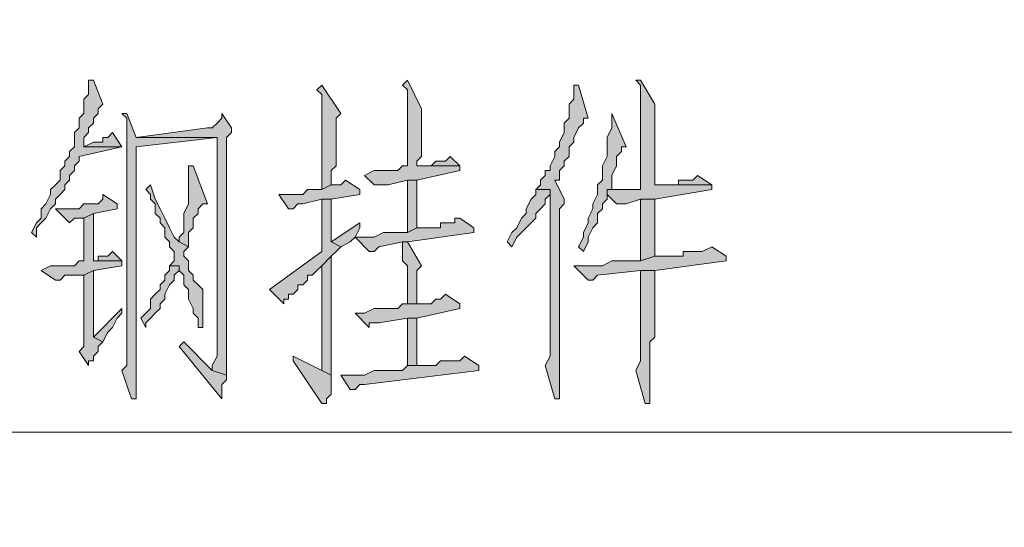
# Model space of a CAD drawing. Extents: x 566443 to 590371, y 3845226 to 3876576.
# Tile 152 of 221: x 586605.28 to 586614.04, y 3853967.66 to 3853972.18. Entities that reach past the tile are written whole.
import ezdxf

# ---------------------------------------------------------------- set-up
doc = ezdxf.new("R2010")
doc.units = 0
doc.layers.add('C00-00-00', color=7, linetype='CONTINUOUS')

msp = doc.modelspace()

# ---------------------------------------------------------------- hatches: boundary and pattern name
at = {"layer": 'C00-00-00'}
h = msp.add_hatch(color=256, dxfattribs=at)
h.dxf.hatch_style = 2
h.paths.add_polyline_path([(586605.9329, 3853971.6399), (586605.8906, 3853971.6399), (586605.8906, 3853971.5553), (586605.8906, 3853971.5129), (586605.8482, 3853971.4706), (586605.8482, 3853971.3436), (586605.8059, 3853971.3013), (586605.8059, 3853971.2166), (586605.7636, 3853971.1743), (586605.7636, 3853971.0473), (586605.7212, 3853971.0049), (586605.7212, 3853970.9626), (586605.6789, 3853970.9203), (586605.6789, 3853970.8779), (586605.6366, 3853970.8356), (586605.6366, 3853970.7509), (586605.5942, 3853970.7086), (586605.5519, 3853970.6663), (586605.5519, 3853970.6239), (586605.5096, 3853970.5393), (586605.4672, 3853970.4969), (586605.4672, 3853970.4123), (586605.4249, 3853970.3699), (586605.3826, 3853970.2853), (586605.4249, 3853970.2429), (586605.4249, 3853970.3276), (586605.4672, 3853970.3699), (586605.5096, 3853970.4123), (586605.5519, 3853970.4969), (586605.5942, 3853970.5393), (586605.5942, 3853970.5816), (586605.6366, 3853970.6239), (586605.6789, 3853970.6663), (586605.6789, 3853970.7086), (586605.7212, 3853970.7509), (586605.7212, 3853970.7933), (586605.7636, 3853970.8356), (586605.7636, 3853970.8779), (586605.8059, 3853970.9203), (586605.8059, 3853970.9626), (586606.1869, 3853971.0473), (586605.8482, 3853971.0473), (586605.8482, 3853971.1319), (586605.8906, 3853971.1743), (586605.8906, 3853971.2166), (586605.9329, 3853971.2589), (586605.9329, 3853971.3013), (586605.9752, 3853971.3436), (586605.9752, 3853971.3859), (586606.0176, 3853971.4283)])
h = msp.add_hatch(color=256, dxfattribs=at)
h.dxf.hatch_style = 2
h.paths.add_polyline_path([(586608.7269, 3853971.6399), (586608.6846, 3853971.5976), (586608.7269, 3853971.5553), (586608.7269, 3853970.8779), (586608.6846, 3853970.8779), (586608.6422, 3853970.8356), (586608.4306, 3853970.8356), (586608.3459, 3853970.7933), (586608.4306, 3853970.7086), (586608.5576, 3853970.7086), (586608.7269, 3853970.7509), (586608.8116, 3853970.7509), (586609.1926, 3853970.8356), (586609.1926, 3853970.8779), (586608.8116, 3853970.8779), (586608.8116, 3853970.9203), (586608.8539, 3853970.9626), (586608.8539, 3853971.3859)])
h = msp.add_hatch(color=256, dxfattribs=at)
h.dxf.hatch_style = 2
h.paths.add_polyline_path([(586610.8012, 3853971.6399), (586610.7589, 3853971.6399), (586610.8012, 3853971.5976), (586610.8012, 3853970.6663), (586610.7166, 3853970.6663), (586610.6319, 3853970.6663), (586610.5896, 3853970.6663), (586610.5049, 3853970.6663), (586610.5049, 3853970.6239), (586610.5896, 3853970.5393), (586610.6742, 3853970.5393), (586610.8012, 3853970.5816), (586610.9282, 3853970.5816), (586611.4362, 3853970.6663), (586611.4362, 3853970.7086), (586610.9282, 3853970.7086), (586610.9282, 3853971.4283)])
h = msp.add_hatch(color=256, dxfattribs=at)
h.dxf.hatch_style = 2
h.paths.add_polyline_path([(586607.9649, 3853971.5976), (586607.9226, 3853971.5553), (586607.9649, 3853971.5129), (586607.9649, 3853970.6663), (586608.0496, 3853970.7086), (586608.0496, 3853970.8356), (586608.0919, 3853970.8779), (586608.0919, 3853971.2589), (586608.0919, 3853971.3013), (586608.1342, 3853971.3436)])
h = msp.add_hatch(color=256, dxfattribs=at)
h.dxf.hatch_style = 2
h.paths.add_polyline_path([(586610.2509, 3853971.5976), (586610.2086, 3853971.5976), (586610.2086, 3853971.5129), (586610.2086, 3853971.4706), (586610.1662, 3853971.4283), (586610.1662, 3853971.3013), (586610.1239, 3853971.2589), (586610.1239, 3853971.1743), (586610.0816, 3853971.0896), (586610.0816, 3853971.0473), (586610.0392, 3853971.0049), (586610.0392, 3853970.9626), (586609.9969, 3853970.8779), (586609.9969, 3853970.8356), (586609.9546, 3853970.8356), (586609.9546, 3853970.7933), (586609.9122, 3853970.7509), (586609.9122, 3853970.7086), (586609.8699, 3853970.6663), (586609.9969, 3853970.6663), (586609.9969, 3853970.6239), (586609.9969, 3853970.5816), (586609.9969, 3853970.5393), (586609.9969, 3853969.1846), (586609.9546, 3853969.0999), (586610.0392, 3853968.8036), (586610.0816, 3853968.8036), (586610.0816, 3853968.8883), (586610.0816, 3853970.4969), (586610.1239, 3853970.5393), (586610.1239, 3853970.5816), (586610.0392, 3853970.7509), (586610.0816, 3853970.7509), (586610.0816, 3853970.8356), (586610.1239, 3853970.8779), (586610.1239, 3853970.9203), (586610.1662, 3853970.9626), (586610.1662, 3853971.0473), (586610.2086, 3853971.0896), (586610.2086, 3853971.1319), (586610.2509, 3853971.2166), (586610.2932, 3853971.2589), (586610.2932, 3853971.3013), (586610.3356, 3853971.3013)])
h = msp.add_hatch(color=256, dxfattribs=at)
h.dxf.hatch_style = 2
h.paths.add_polyline_path([(586606.2292, 3853971.3436), (586606.1869, 3853971.3436), (586606.2292, 3853971.3013), (586606.2292, 3853969.8619), (586606.2292, 3853969.7349), (586606.2292, 3853969.0999), (586606.1869, 3853969.0576), (586606.2716, 3853968.8036), (586606.3139, 3853968.8036), (586606.3139, 3853969.1423), (586606.3139, 3853971.0473), (586607.0336, 3853971.1319), (586606.3139, 3853971.1319)])
h = msp.add_hatch(color=256, dxfattribs=at)
h.dxf.hatch_style = 2
h.paths.add_polyline_path([(586607.0759, 3853971.3436), (586607.0759, 3853971.3013), (586607.0336, 3853971.2589), (586606.9912, 3853971.2166), (586606.9489, 3853971.2166), (586606.3139, 3853971.1319), (586607.0336, 3853971.1319), (586607.0336, 3853969.2693), (586607.0336, 3853969.1846), (586606.9912, 3853969.0999), (586606.9912, 3853969.0576), (586607.1182, 3853969.0153), (586607.1182, 3853970.2429), (586607.1182, 3853970.3276), (586607.1182, 3853971.1319), (586607.1606, 3853971.1743), (586607.1606, 3853971.2166)])
h = msp.add_hatch(color=256, dxfattribs=at)
h.dxf.hatch_style = 2
h.paths.add_polyline_path([(586610.5472, 3853971.3436), (586610.5472, 3853971.2166), (586610.5049, 3853971.1319), (586610.5049, 3853970.9626), (586610.4626, 3853970.8779), (586610.4626, 3853970.7509), (586610.4202, 3853970.7086), (586610.4202, 3853970.6239), (586610.3779, 3853970.5393), (586610.3779, 3853970.4969), (586610.3356, 3853970.4123), (586610.3356, 3853970.3699), (586610.2932, 3853970.2853), (586610.2932, 3853970.2429), (586610.2509, 3853970.1583), (586610.2932, 3853970.1159), (586610.3356, 3853970.2006), (586610.3356, 3853970.2429), (586610.3779, 3853970.3276), (586610.4202, 3853970.3699), (586610.4202, 3853970.4546), (586610.4626, 3853970.4969), (586610.4626, 3853970.5393), (586610.5049, 3853970.5816), (586610.5049, 3853970.6663), (586610.5472, 3853970.6663), (586610.5472, 3853970.7933), (586610.5896, 3853970.8779), (586610.5896, 3853970.9626), (586610.6319, 3853971.0049), (586610.6319, 3853971.0473), (586610.6742, 3853971.0473)])
h = msp.add_hatch(color=256, dxfattribs=at)
h.dxf.hatch_style = 2
h.paths.add_polyline_path([(586606.1022, 3853971.1743), (586606.0599, 3853971.1319), (586606.0176, 3853971.1319), (586606.0176, 3853971.0896), (586605.9329, 3853971.0896), (586605.8482, 3853971.0473), (586606.1869, 3853971.0473)])
h = msp.add_hatch(color=256, dxfattribs=at)
h.dxf.hatch_style = 2
h.paths.add_polyline_path([(586609.1079, 3853970.9626), (586609.0656, 3853970.9203), (586608.9809, 3853970.9203), (586608.9386, 3853970.8779), (586608.8116, 3853970.8779), (586609.1926, 3853970.8779)])
h = msp.add_hatch(color=256, dxfattribs=at)
h.dxf.hatch_style = 2
h.paths.add_polyline_path([(586606.7796, 3853970.8779), (586606.7796, 3853970.5393), (586606.7372, 3853970.4546), (586606.7372, 3853970.2853), (586606.6949, 3853970.2429), (586606.6949, 3853970.2006), (586606.7796, 3853970.1583), (586606.7796, 3853970.2853), (586606.8219, 3853970.3276), (586606.8219, 3853970.4123), (586606.8642, 3853970.4546), (586606.8642, 3853970.4969), (586606.9066, 3853970.5393), (586606.9489, 3853970.5393), (586606.8219, 3853970.8779)])
h = msp.add_hatch(color=256, dxfattribs=at)
h.dxf.hatch_style = 2
h.paths.add_polyline_path([(586608.1766, 3853970.7509), (586608.1342, 3853970.7086), (586608.0496, 3853970.7086), (586607.9649, 3853970.6663), (586607.8379, 3853970.6663), (586607.7956, 3853970.6239), (586607.5839, 3853970.6239), (586607.6686, 3853970.4969), (586607.7109, 3853970.4969), (586607.7532, 3853970.5393), (586607.7956, 3853970.5393), (586607.9649, 3853970.5816), (586608.0496, 3853970.5816), (586608.3036, 3853970.6239), (586608.3036, 3853970.6663)])
h = msp.add_hatch(color=256, dxfattribs=at)
h.dxf.hatch_style = 2
h.paths.add_polyline_path([(586608.8116, 3853970.7509), (586608.7269, 3853970.7509), (586608.7269, 3853970.2853), (586608.8116, 3853970.3276)])
h = msp.add_hatch(color=256, dxfattribs=at)
h.dxf.hatch_style = 2
h.paths.add_polyline_path([(586611.3092, 3853970.7933), (586611.2669, 3853970.7509), (586611.1399, 3853970.7509), (586611.1399, 3853970.7086), (586610.9282, 3853970.7086), (586611.4362, 3853970.7086)])
h = msp.add_hatch(color=256, dxfattribs=at)
h.dxf.hatch_style = 2
h.paths.add_polyline_path([(586606.4409, 3853970.7086), (586606.3986, 3853970.6663), (586606.4409, 3853970.6239), (586606.4409, 3853970.5816), (586606.4832, 3853970.5393), (586606.4832, 3853970.4546), (586606.5256, 3853970.4123), (586606.5256, 3853970.3699), (586606.5679, 3853970.3276), (586606.5679, 3853970.2429), (586606.6102, 3853970.2006), (586606.6102, 3853970.1583), (586606.6526, 3853970.1159), (586606.6526, 3853970.0313), (586606.6102, 3853969.9889), (586606.6949, 3853969.9889), (586606.6949, 3853969.9466), (586606.7372, 3853969.9043), (586606.7372, 3853969.8196), (586606.7796, 3853969.7773), (586606.7796, 3853969.6926), (586606.8219, 3853969.6079), (586606.8219, 3853969.5656), (586606.8642, 3853969.5233), (586606.8642, 3853969.4386), (586606.9066, 3853969.4386), (586606.9066, 3853969.7773), (586606.8642, 3853969.8196), (586606.8219, 3853969.8619), (586606.8219, 3853969.9043), (586606.7796, 3853969.9466), (586606.7796, 3853970.0313), (586606.7372, 3853970.0736), (586606.7372, 3853970.1159), (586606.7796, 3853970.1583), (586606.6949, 3853970.2006), (586606.6526, 3853970.2429), (586606.6102, 3853970.3276), (586606.5679, 3853970.4123), (586606.5256, 3853970.4969), (586606.4832, 3853970.5816)])
h = msp.add_hatch(color=256, dxfattribs=at)
h.dxf.hatch_style = 2
h.paths.add_polyline_path([(586609.8699, 3853970.6663), (586609.8699, 3853970.6239), (586609.8276, 3853970.5816), (586609.7852, 3853970.4969), (586609.7852, 3853970.4546), (586609.7429, 3853970.4123), (586609.7006, 3853970.3276), (586609.6582, 3853970.2853), (586609.6159, 3853970.2006), (586609.6582, 3853970.1583), (586609.7006, 3853970.2429), (586609.7429, 3853970.2853), (586609.7852, 3853970.3276), (586609.8276, 3853970.3699), (586609.8699, 3853970.4123), (586609.8699, 3853970.4546), (586609.9122, 3853970.4969), (586609.9546, 3853970.5393), (586609.9546, 3853970.5816), (586609.9969, 3853970.6239), (586609.9969, 3853970.6663)])
h = msp.add_hatch(color=256, dxfattribs=at)
h.dxf.hatch_style = 2
h.paths.add_polyline_path([(586606.0176, 3853970.6239), (586606.0176, 3853970.5816), (586605.9752, 3853970.5393), (586605.8482, 3853970.5393), (586605.8059, 3853970.4969), (586605.5942, 3853970.4969), (586605.7212, 3853970.3699), (586605.7636, 3853970.4123), (586605.8482, 3853970.4123), (586605.9329, 3853970.4546), (586606.1446, 3853970.4969), (586606.1446, 3853970.5393)])
h = msp.add_hatch(color=256, dxfattribs=at)
h.dxf.hatch_style = 2
h.paths.add_polyline_path([(586608.0496, 3853970.5816), (586607.9649, 3853970.5816), (586607.9649, 3853970.1159), (586607.4992, 3853969.7773), (586607.6262, 3853969.6503), (586607.6262, 3853969.6926), (586607.6686, 3853969.6926), (586607.6686, 3853969.7349), (586607.7109, 3853969.7349), (586607.7532, 3853969.7773), (586607.7532, 3853969.8196), (586607.7956, 3853969.8196), (586607.8379, 3853969.8619), (586607.8379, 3853969.9043), (586607.8802, 3853969.9043), (586607.9226, 3853969.9466), (586607.9649, 3853969.9889), (586608.0496, 3853970.0736), (586608.0919, 3853970.1159), (586608.1342, 3853970.1583), (586608.0496, 3853970.2006), (586608.0496, 3853970.3276), (586608.0496, 3853970.4123)])
h = msp.add_hatch(color=256, dxfattribs=at)
h.dxf.hatch_style = 2
h.paths.add_polyline_path([(586610.9282, 3853970.5816), (586610.8012, 3853970.5816), (586610.8012, 3853970.4969), (586610.8012, 3853970.0313), (586610.9282, 3853970.0736)])
h = msp.add_hatch(color=256, dxfattribs=at)
h.dxf.hatch_style = 2
h.paths.add_polyline_path([(586605.9329, 3853970.4546), (586605.8482, 3853970.4123), (586605.8482, 3853970.0313), (586605.8059, 3853970.0313), (586605.7636, 3853969.9889), (586605.5519, 3853969.9889), (586605.4672, 3853969.9466), (586605.5942, 3853969.8619), (586605.6366, 3853969.8619), (586605.6789, 3853969.9043), (586605.8482, 3853969.9043), (586605.9329, 3853969.9466), (586606.1869, 3853969.9889), (586606.1869, 3853970.0313), (586605.9329, 3853970.0313)])
h = msp.add_hatch(color=256, dxfattribs=at)
h.dxf.hatch_style = 2
h.paths.add_polyline_path([(586609.1926, 3853970.4123), (586609.1502, 3853970.4123), (586609.1502, 3853970.3699), (586609.0232, 3853970.3699), (586609.0232, 3853970.3276), (586608.8116, 3853970.3276), (586608.7269, 3853970.2853), (586608.5152, 3853970.2853), (586608.4306, 3853970.2429), (586608.2612, 3853970.2429), (586608.3882, 3853970.1159), (586608.4306, 3853970.1159), (586608.4729, 3853970.1583), (586608.6846, 3853970.2006), (586608.7269, 3853970.2006), (586609.3196, 3853970.2853), (586609.3196, 3853970.3276)])
h = msp.add_hatch(color=256, dxfattribs=at)
h.dxf.hatch_style = 2
h.paths.add_polyline_path([(586608.3036, 3853970.3699), (586608.0496, 3853970.2006), (586608.1342, 3853970.1583), (586608.2189, 3853970.2006), (586608.2612, 3853970.2429), (586608.3036, 3853970.3276)])
h = msp.add_hatch(color=256, dxfattribs=at)
h.dxf.hatch_style = 2
h.paths.add_polyline_path([(586608.7269, 3853970.2006), (586608.6846, 3853970.2006), (586608.6846, 3853970.1583), (586608.6846, 3853970.0313), (586608.7269, 3853969.9889), (586608.7269, 3853969.6503), (586608.8116, 3853969.6503), (586608.8116, 3853969.9466), (586608.8539, 3853969.9889)])
h = msp.add_hatch(color=256, dxfattribs=at)
h.dxf.hatch_style = 2
h.paths.add_polyline_path([(586611.4362, 3853970.1583), (586611.3516, 3853970.1159), (586611.1822, 3853970.1159), (586611.1822, 3853970.0736), (586610.9282, 3853970.0736), (586610.8012, 3853970.0313), (586610.5896, 3853970.0313), (586610.5472, 3853970.0313), (586610.4626, 3853969.9889), (586610.2086, 3853969.9889), (586610.3356, 3853969.8619), (586610.3779, 3853969.8619), (586610.4202, 3853969.9043), (586610.8012, 3853969.9466), (586610.9282, 3853969.9466), (586611.5632, 3853970.0313), (586611.5632, 3853970.0736)])
h = msp.add_hatch(color=256, dxfattribs=at)
h.dxf.hatch_style = 2
h.paths.add_polyline_path([(586606.1022, 3853970.1159), (586606.0599, 3853970.0736), (586605.9752, 3853970.0736), (586605.9752, 3853970.0313), (586605.9329, 3853970.0313), (586606.1869, 3853970.0313)])
h = msp.add_hatch(color=256, dxfattribs=at)
h.dxf.hatch_style = 2
h.paths.add_polyline_path([(586608.0496, 3853970.0736), (586607.9649, 3853969.9889), (586607.9649, 3853969.0576), (586608.0496, 3853969.0153)])
h = msp.add_hatch(color=256, dxfattribs=at)
h.dxf.hatch_style = 2
h.paths.add_polyline_path([(586605.9329, 3853969.9466), (586605.8482, 3853969.9043), (586605.8482, 3853969.2693), (586605.8059, 3853969.2269), (586605.8906, 3853969.0999), (586605.8906, 3853969.1423), (586605.9329, 3853969.1423), (586605.9329, 3853969.1846), (586605.9752, 3853969.2269), (586605.9752, 3853969.2693), (586606.0176, 3853969.3116), (586605.9329, 3853969.3539)])
h = msp.add_hatch(color=256, dxfattribs=at)
h.dxf.hatch_style = 2
h.paths.add_polyline_path([(586606.6102, 3853969.9889), (586606.6102, 3853969.9466), (586606.5679, 3853969.9043), (586606.5679, 3853969.8619), (586606.5256, 3853969.8196), (586606.5256, 3853969.7773), (586606.4832, 3853969.7349), (586606.4409, 3853969.6926), (586606.4409, 3853969.6079), (586606.3986, 3853969.5656), (586606.3562, 3853969.5233), (586606.3986, 3853969.4386), (586606.3986, 3853969.4809), (586606.4409, 3853969.5233), (586606.4832, 3853969.5656), (586606.5256, 3853969.6079), (586606.5256, 3853969.6503), (586606.5679, 3853969.6926), (586606.5679, 3853969.7349), (586606.6102, 3853969.8196), (586606.6526, 3853969.8619), (586606.6526, 3853969.9043), (586606.6949, 3853969.9466), (586606.6949, 3853969.9889)])
h = msp.add_hatch(color=256, dxfattribs=at)
h.dxf.hatch_style = 2
h.paths.add_polyline_path([(586610.9282, 3853969.9466), (586610.8012, 3853969.9466), (586610.8012, 3853969.8619), (586610.8012, 3853969.1423), (586610.7589, 3853969.0576), (586610.8436, 3853968.7613), (586610.8859, 3853968.7613), (586610.8859, 3853968.8036), (586610.8859, 3853968.8883), (586610.8859, 3853968.9306), (586610.8859, 3853969.3116), (586610.9282, 3853969.3539)])
h = msp.add_hatch(color=256, dxfattribs=at)
h.dxf.hatch_style = 2
h.paths.add_polyline_path([(586609.0656, 3853969.7349), (586609.0232, 3853969.6926), (586608.9809, 3853969.6926), (586608.9386, 3853969.6503), (586608.6846, 3853969.6503), (586608.6422, 3853969.6079), (586608.4306, 3853969.6079), (586608.3459, 3853969.5656), (586608.2612, 3853969.5656), (586608.3882, 3853969.4386), (586608.3882, 3853969.4809), (586608.4306, 3853969.4809), (586608.4729, 3853969.4809), (586608.7269, 3853969.5233), (586608.8116, 3853969.5233), (586609.1926, 3853969.6079), (586609.1926, 3853969.6503)])
h = msp.add_hatch(color=256, dxfattribs=at)
h.dxf.hatch_style = 2
h.paths.add_polyline_path([(586606.1869, 3853969.6079), (586605.9329, 3853969.3539), (586606.0176, 3853969.3116), (586606.0599, 3853969.3963), (586606.1022, 3853969.4386), (586606.1446, 3853969.5233), (586606.1869, 3853969.5656)])
h = msp.add_hatch(color=256, dxfattribs=at)
h.dxf.hatch_style = 2
h.paths.add_polyline_path([(586608.8116, 3853969.5233), (586608.7269, 3853969.5233), (586608.7269, 3853969.0999), (586608.8116, 3853969.0999), (586608.8116, 3853969.2269)])
h = msp.add_hatch(color=256, dxfattribs=at)
h.dxf.hatch_style = 2
h.paths.add_polyline_path([(586606.7372, 3853969.3116), (586606.6949, 3853969.2693), (586607.0759, 3853968.8036), (586607.0759, 3853968.9306), (586607.1182, 3853968.9729), (586607.1182, 3853969.0153), (586606.9912, 3853969.0576)])
h = msp.add_hatch(color=256, dxfattribs=at)
h.dxf.hatch_style = 2
h.paths.add_polyline_path([(586607.7109, 3853969.1846), (586607.7109, 3853969.1423), (586607.9649, 3853968.7613), (586608.0072, 3853968.7613), (586608.0072, 3853968.8036), (586608.0496, 3853968.8459), (586608.0496, 3853969.0153), (586607.9649, 3853969.0576)])
h = msp.add_hatch(color=256, dxfattribs=at)
h.dxf.hatch_style = 2
h.paths.add_polyline_path([(586609.2349, 3853969.1846), (586609.1926, 3853969.1423), (586609.0232, 3853969.1423), (586608.9809, 3853969.0999), (586608.7269, 3853969.0999), (586608.6846, 3853969.0576), (586608.4306, 3853969.0576), (586608.3459, 3853969.0153), (586608.2612, 3853969.0153), (586608.1342, 3853969.0153), (586608.2189, 3853968.8883), (586608.2612, 3853968.8883), (586608.3036, 3853968.9306), (586608.3459, 3853968.9306), (586609.3619, 3853969.0576), (586609.3619, 3853969.0999)])

# ---------------------------------------------------------------- linework, layer by layer
at = {"layer": 'C00-00-00', "lineweight": 0}
for points in [[(586605.9329, 3853971.6399), (586605.8906, 3853971.6399), (586605.8906, 3853971.5553), (586605.8906, 3853971.5129), (586605.8482, 3853971.4706), (586605.8482, 3853971.3436), (586605.8059, 3853971.3013), (586605.8059, 3853971.2166), (586605.7636, 3853971.1743), (586605.7636, 3853971.0473), (586605.7212, 3853971.0049), (586605.7212, 3853970.9626), (586605.6789, 3853970.9203), (586605.6789, 3853970.8779), (586605.6366, 3853970.8356), (586605.6366, 3853970.7509), (586605.5942, 3853970.7086), (586605.5519, 3853970.6663), (586605.5519, 3853970.6239), (586605.5096, 3853970.5393), (586605.4672, 3853970.4969), (586605.4672, 3853970.4123), (586605.4249, 3853970.3699), (586605.3826, 3853970.2853), (586605.4249, 3853970.2429), (586605.4249, 3853970.3276), (586605.4672, 3853970.3699), (586605.5096, 3853970.4123), (586605.5519, 3853970.4969), (586605.5942, 3853970.5393), (586605.5942, 3853970.5816), (586605.6366, 3853970.6239), (586605.6789, 3853970.6663), (586605.6789, 3853970.7086), (586605.7212, 3853970.7509), (586605.7212, 3853970.7933), (586605.7636, 3853970.8356), (586605.7636, 3853970.8779), (586605.8059, 3853970.9203), (586605.8059, 3853970.9626), (586606.1869, 3853971.0473), (586605.8482, 3853971.0473), (586605.8482, 3853971.1319), (586605.8906, 3853971.1743), (586605.8906, 3853971.2166), (586605.9329, 3853971.2589), (586605.9329, 3853971.3013), (586605.9752, 3853971.3436), (586605.9752, 3853971.3859), (586606.0176, 3853971.4283)], [(586608.7269, 3853971.6399), (586608.6846, 3853971.5976), (586608.7269, 3853971.5553), (586608.7269, 3853970.8779), (586608.6846, 3853970.8779), (586608.6422, 3853970.8356), (586608.4306, 3853970.8356), (586608.3459, 3853970.7933), (586608.4306, 3853970.7086), (586608.5576, 3853970.7086), (586608.7269, 3853970.7509), (586608.8116, 3853970.7509), (586609.1926, 3853970.8356), (586609.1926, 3853970.8779), (586608.8116, 3853970.8779), (586608.8116, 3853970.9203), (586608.8539, 3853970.9626), (586608.8539, 3853971.3859)], [(586610.8012, 3853971.6399), (586610.7589, 3853971.6399), (586610.8012, 3853971.5976), (586610.8012, 3853970.6663), (586610.7166, 3853970.6663), (586610.6319, 3853970.6663), (586610.5896, 3853970.6663), (586610.5049, 3853970.6663), (586610.5049, 3853970.6239), (586610.5896, 3853970.5393), (586610.6742, 3853970.5393), (586610.8012, 3853970.5816), (586610.9282, 3853970.5816), (586611.4362, 3853970.6663), (586611.4362, 3853970.7086), (586610.9282, 3853970.7086), (586610.9282, 3853971.4283)], [(586607.9649, 3853971.5976), (586607.9226, 3853971.5553), (586607.9649, 3853971.5129), (586607.9649, 3853970.6663), (586608.0496, 3853970.7086), (586608.0496, 3853970.8356), (586608.0919, 3853970.8779), (586608.0919, 3853971.2589), (586608.0919, 3853971.3013), (586608.1342, 3853971.3436)], [(586610.2509, 3853971.5976), (586610.2086, 3853971.5976), (586610.2086, 3853971.5129), (586610.2086, 3853971.4706), (586610.1662, 3853971.4283), (586610.1662, 3853971.3013), (586610.1239, 3853971.2589), (586610.1239, 3853971.1743), (586610.0816, 3853971.0896), (586610.0816, 3853971.0473), (586610.0392, 3853971.0049), (586610.0392, 3853970.9626), (586609.9969, 3853970.8779), (586609.9969, 3853970.8356), (586609.9546, 3853970.8356), (586609.9546, 3853970.7933), (586609.9122, 3853970.7509), (586609.9122, 3853970.7086), (586609.8699, 3853970.6663), (586609.9969, 3853970.6663), (586609.9969, 3853970.6239), (586609.9969, 3853970.5816), (586609.9969, 3853970.5393), (586609.9969, 3853969.1846), (586609.9546, 3853969.0999), (586610.0392, 3853968.8036), (586610.0816, 3853968.8036), (586610.0816, 3853968.8883), (586610.0816, 3853970.4969), (586610.1239, 3853970.5393), (586610.1239, 3853970.5816), (586610.0392, 3853970.7509), (586610.0816, 3853970.7509), (586610.0816, 3853970.8356), (586610.1239, 3853970.8779), (586610.1239, 3853970.9203), (586610.1662, 3853970.9626), (586610.1662, 3853971.0473), (586610.2086, 3853971.0896), (586610.2086, 3853971.1319), (586610.2509, 3853971.2166), (586610.2932, 3853971.2589), (586610.2932, 3853971.3013), (586610.3356, 3853971.3013)], [(586606.2292, 3853971.3436), (586606.1869, 3853971.3436), (586606.2292, 3853971.3013), (586606.2292, 3853969.8619), (586606.2292, 3853969.7349), (586606.2292, 3853969.0999), (586606.1869, 3853969.0576), (586606.2716, 3853968.8036), (586606.3139, 3853968.8036), (586606.3139, 3853969.1423), (586606.3139, 3853971.0473), (586607.0336, 3853971.1319), (586606.3139, 3853971.1319)], [(586607.0759, 3853971.3436), (586607.0759, 3853971.3013), (586607.0336, 3853971.2589), (586606.9912, 3853971.2166), (586606.9489, 3853971.2166), (586606.3139, 3853971.1319), (586607.0336, 3853971.1319), (586607.0336, 3853969.2693), (586607.0336, 3853969.1846), (586606.9912, 3853969.0999), (586606.9912, 3853969.0576), (586607.1182, 3853969.0153), (586607.1182, 3853970.2429), (586607.1182, 3853970.3276), (586607.1182, 3853971.1319), (586607.1606, 3853971.1743), (586607.1606, 3853971.2166)], [(586610.5472, 3853971.3436), (586610.5472, 3853971.2166), (586610.5049, 3853971.1319), (586610.5049, 3853970.9626), (586610.4626, 3853970.8779), (586610.4626, 3853970.7509), (586610.4202, 3853970.7086), (586610.4202, 3853970.6239), (586610.3779, 3853970.5393), (586610.3779, 3853970.4969), (586610.3356, 3853970.4123), (586610.3356, 3853970.3699), (586610.2932, 3853970.2853), (586610.2932, 3853970.2429), (586610.2509, 3853970.1583), (586610.2932, 3853970.1159), (586610.3356, 3853970.2006), (586610.3356, 3853970.2429), (586610.3779, 3853970.3276), (586610.4202, 3853970.3699), (586610.4202, 3853970.4546), (586610.4626, 3853970.4969), (586610.4626, 3853970.5393), (586610.5049, 3853970.5816), (586610.5049, 3853970.6663), (586610.5472, 3853970.6663), (586610.5472, 3853970.7933), (586610.5896, 3853970.8779), (586610.5896, 3853970.9626), (586610.6319, 3853971.0049), (586610.6319, 3853971.0473), (586610.6742, 3853971.0473)], [(586606.1022, 3853971.1743), (586606.0599, 3853971.1319), (586606.0176, 3853971.1319), (586606.0176, 3853971.0896), (586605.9329, 3853971.0896), (586605.8482, 3853971.0473), (586606.1869, 3853971.0473)], [(586609.1079, 3853970.9626), (586609.0656, 3853970.9203), (586608.9809, 3853970.9203), (586608.9386, 3853970.8779), (586608.8116, 3853970.8779), (586609.1926, 3853970.8779)], [(586606.7796, 3853970.8779), (586606.7796, 3853970.5393), (586606.7372, 3853970.4546), (586606.7372, 3853970.2853), (586606.6949, 3853970.2429), (586606.6949, 3853970.2006), (586606.7796, 3853970.1583), (586606.7796, 3853970.2853), (586606.8219, 3853970.3276), (586606.8219, 3853970.4123), (586606.8642, 3853970.4546), (586606.8642, 3853970.4969), (586606.9066, 3853970.5393), (586606.9489, 3853970.5393), (586606.8219, 3853970.8779)], [(586608.1766, 3853970.7509), (586608.1342, 3853970.7086), (586608.0496, 3853970.7086), (586607.9649, 3853970.6663), (586607.8379, 3853970.6663), (586607.7956, 3853970.6239), (586607.5839, 3853970.6239), (586607.6686, 3853970.4969), (586607.7109, 3853970.4969), (586607.7532, 3853970.5393), (586607.7956, 3853970.5393), (586607.9649, 3853970.5816), (586608.0496, 3853970.5816), (586608.3036, 3853970.6239), (586608.3036, 3853970.6663)], [(586608.8116, 3853970.7509), (586608.7269, 3853970.7509), (586608.7269, 3853970.2853), (586608.8116, 3853970.3276)], [(586611.3092, 3853970.7933), (586611.2669, 3853970.7509), (586611.1399, 3853970.7509), (586611.1399, 3853970.7086), (586610.9282, 3853970.7086), (586611.4362, 3853970.7086)], [(586606.4409, 3853970.7086), (586606.3986, 3853970.6663), (586606.4409, 3853970.6239), (586606.4409, 3853970.5816), (586606.4832, 3853970.5393), (586606.4832, 3853970.4546), (586606.5256, 3853970.4123), (586606.5256, 3853970.3699), (586606.5679, 3853970.3276), (586606.5679, 3853970.2429), (586606.6102, 3853970.2006), (586606.6102, 3853970.1583), (586606.6526, 3853970.1159), (586606.6526, 3853970.0313), (586606.6102, 3853969.9889), (586606.6949, 3853969.9889), (586606.6949, 3853969.9466), (586606.7372, 3853969.9043), (586606.7372, 3853969.8196), (586606.7796, 3853969.7773), (586606.7796, 3853969.6926), (586606.8219, 3853969.6079), (586606.8219, 3853969.5656), (586606.8642, 3853969.5233), (586606.8642, 3853969.4386), (586606.9066, 3853969.4386), (586606.9066, 3853969.7773), (586606.8642, 3853969.8196), (586606.8219, 3853969.8619), (586606.8219, 3853969.9043), (586606.7796, 3853969.9466), (586606.7796, 3853970.0313), (586606.7372, 3853970.0736), (586606.7372, 3853970.1159), (586606.7796, 3853970.1583), (586606.6949, 3853970.2006), (586606.6526, 3853970.2429), (586606.6102, 3853970.3276), (586606.5679, 3853970.4123), (586606.5256, 3853970.4969), (586606.4832, 3853970.5816)], [(586609.8699, 3853970.6663), (586609.8699, 3853970.6239), (586609.8276, 3853970.5816), (586609.7852, 3853970.4969), (586609.7852, 3853970.4546), (586609.7429, 3853970.4123), (586609.7006, 3853970.3276), (586609.6582, 3853970.2853), (586609.6159, 3853970.2006), (586609.6582, 3853970.1583), (586609.7006, 3853970.2429), (586609.7429, 3853970.2853), (586609.7852, 3853970.3276), (586609.8276, 3853970.3699), (586609.8699, 3853970.4123), (586609.8699, 3853970.4546), (586609.9122, 3853970.4969), (586609.9546, 3853970.5393), (586609.9546, 3853970.5816), (586609.9969, 3853970.6239), (586609.9969, 3853970.6663)], [(586606.0176, 3853970.6239), (586606.0176, 3853970.5816), (586605.9752, 3853970.5393), (586605.8482, 3853970.5393), (586605.8059, 3853970.4969), (586605.5942, 3853970.4969), (586605.7212, 3853970.3699), (586605.7636, 3853970.4123), (586605.8482, 3853970.4123), (586605.9329, 3853970.4546), (586606.1446, 3853970.4969), (586606.1446, 3853970.5393)], [(586608.0496, 3853970.5816), (586607.9649, 3853970.5816), (586607.9649, 3853970.1159), (586607.4992, 3853969.7773), (586607.6262, 3853969.6503), (586607.6262, 3853969.6926), (586607.6686, 3853969.6926), (586607.6686, 3853969.7349), (586607.7109, 3853969.7349), (586607.7532, 3853969.7773), (586607.7532, 3853969.8196), (586607.7956, 3853969.8196), (586607.8379, 3853969.8619), (586607.8379, 3853969.9043), (586607.8802, 3853969.9043), (586607.9226, 3853969.9466), (586607.9649, 3853969.9889), (586608.0496, 3853970.0736), (586608.0919, 3853970.1159), (586608.1342, 3853970.1583), (586608.0496, 3853970.2006), (586608.0496, 3853970.3276), (586608.0496, 3853970.4123)], [(586610.9282, 3853970.5816), (586610.8012, 3853970.5816), (586610.8012, 3853970.4969), (586610.8012, 3853970.0313), (586610.9282, 3853970.0736)], [(586605.9329, 3853970.4546), (586605.8482, 3853970.4123), (586605.8482, 3853970.0313), (586605.8059, 3853970.0313), (586605.7636, 3853969.9889), (586605.5519, 3853969.9889), (586605.4672, 3853969.9466), (586605.5942, 3853969.8619), (586605.6366, 3853969.8619), (586605.6789, 3853969.9043), (586605.8482, 3853969.9043), (586605.9329, 3853969.9466), (586606.1869, 3853969.9889), (586606.1869, 3853970.0313), (586605.9329, 3853970.0313)], [(586609.1926, 3853970.4123), (586609.1502, 3853970.4123), (586609.1502, 3853970.3699), (586609.0232, 3853970.3699), (586609.0232, 3853970.3276), (586608.8116, 3853970.3276), (586608.7269, 3853970.2853), (586608.5152, 3853970.2853), (586608.4306, 3853970.2429), (586608.2612, 3853970.2429), (586608.3882, 3853970.1159), (586608.4306, 3853970.1159), (586608.4729, 3853970.1583), (586608.6846, 3853970.2006), (586608.7269, 3853970.2006), (586609.3196, 3853970.2853), (586609.3196, 3853970.3276)], [(586608.3036, 3853970.3699), (586608.0496, 3853970.2006), (586608.1342, 3853970.1583), (586608.2189, 3853970.2006), (586608.2612, 3853970.2429), (586608.3036, 3853970.3276)], [(586608.7269, 3853970.2006), (586608.6846, 3853970.2006), (586608.6846, 3853970.1583), (586608.6846, 3853970.0313), (586608.7269, 3853969.9889), (586608.7269, 3853969.6503), (586608.8116, 3853969.6503), (586608.8116, 3853969.9466), (586608.8539, 3853969.9889)], [(586611.4362, 3853970.1583), (586611.3516, 3853970.1159), (586611.1822, 3853970.1159), (586611.1822, 3853970.0736), (586610.9282, 3853970.0736), (586610.8012, 3853970.0313), (586610.5896, 3853970.0313), (586610.5472, 3853970.0313), (586610.4626, 3853969.9889), (586610.2086, 3853969.9889), (586610.3356, 3853969.8619), (586610.3779, 3853969.8619), (586610.4202, 3853969.9043), (586610.8012, 3853969.9466), (586610.9282, 3853969.9466), (586611.5632, 3853970.0313), (586611.5632, 3853970.0736)], [(586606.1022, 3853970.1159), (586606.0599, 3853970.0736), (586605.9752, 3853970.0736), (586605.9752, 3853970.0313), (586605.9329, 3853970.0313), (586606.1869, 3853970.0313)], [(586608.0496, 3853970.0736), (586607.9649, 3853969.9889), (586607.9649, 3853969.0576), (586608.0496, 3853969.0153)], [(586605.9329, 3853969.9466), (586605.8482, 3853969.9043), (586605.8482, 3853969.2693), (586605.8059, 3853969.2269), (586605.8906, 3853969.0999), (586605.8906, 3853969.1423), (586605.9329, 3853969.1423), (586605.9329, 3853969.1846), (586605.9752, 3853969.2269), (586605.9752, 3853969.2693), (586606.0176, 3853969.3116), (586605.9329, 3853969.3539)], [(586606.6102, 3853969.9889), (586606.6102, 3853969.9466), (586606.5679, 3853969.9043), (586606.5679, 3853969.8619), (586606.5256, 3853969.8196), (586606.5256, 3853969.7773), (586606.4832, 3853969.7349), (586606.4409, 3853969.6926), (586606.4409, 3853969.6079), (586606.3986, 3853969.5656), (586606.3562, 3853969.5233), (586606.3986, 3853969.4386), (586606.3986, 3853969.4809), (586606.4409, 3853969.5233), (586606.4832, 3853969.5656), (586606.5256, 3853969.6079), (586606.5256, 3853969.6503), (586606.5679, 3853969.6926), (586606.5679, 3853969.7349), (586606.6102, 3853969.8196), (586606.6526, 3853969.8619), (586606.6526, 3853969.9043), (586606.6949, 3853969.9466), (586606.6949, 3853969.9889)], [(586610.9282, 3853969.9466), (586610.8012, 3853969.9466), (586610.8012, 3853969.8619), (586610.8012, 3853969.1423), (586610.7589, 3853969.0576), (586610.8436, 3853968.7613), (586610.8859, 3853968.7613), (586610.8859, 3853968.8036), (586610.8859, 3853968.8883), (586610.8859, 3853968.9306), (586610.8859, 3853969.3116), (586610.9282, 3853969.3539)], [(586609.0656, 3853969.7349), (586609.0232, 3853969.6926), (586608.9809, 3853969.6926), (586608.9386, 3853969.6503), (586608.6846, 3853969.6503), (586608.6422, 3853969.6079), (586608.4306, 3853969.6079), (586608.3459, 3853969.5656), (586608.2612, 3853969.5656), (586608.3882, 3853969.4386), (586608.3882, 3853969.4809), (586608.4306, 3853969.4809), (586608.4729, 3853969.4809), (586608.7269, 3853969.5233), (586608.8116, 3853969.5233), (586609.1926, 3853969.6079), (586609.1926, 3853969.6503)], [(586606.1869, 3853969.6079), (586605.9329, 3853969.3539), (586606.0176, 3853969.3116), (586606.0599, 3853969.3963), (586606.1022, 3853969.4386), (586606.1446, 3853969.5233), (586606.1869, 3853969.5656)], [(586608.8116, 3853969.5233), (586608.7269, 3853969.5233), (586608.7269, 3853969.0999), (586608.8116, 3853969.0999), (586608.8116, 3853969.2269)], [(586606.7372, 3853969.3116), (586606.6949, 3853969.2693), (586607.0759, 3853968.8036), (586607.0759, 3853968.9306), (586607.1182, 3853968.9729), (586607.1182, 3853969.0153), (586606.9912, 3853969.0576)], [(586607.7109, 3853969.1846), (586607.7109, 3853969.1423), (586607.9649, 3853968.7613), (586608.0072, 3853968.7613), (586608.0072, 3853968.8036), (586608.0496, 3853968.8459), (586608.0496, 3853969.0153), (586607.9649, 3853969.0576)], [(586609.2349, 3853969.1846), (586609.1926, 3853969.1423), (586609.0232, 3853969.1423), (586608.9809, 3853969.0999), (586608.7269, 3853969.0999), (586608.6846, 3853969.0576), (586608.4306, 3853969.0576), (586608.3459, 3853969.0153), (586608.2612, 3853969.0153), (586608.1342, 3853969.0153), (586608.2189, 3853968.8883), (586608.2612, 3853968.8883), (586608.3036, 3853968.9306), (586608.3459, 3853968.9306), (586609.3619, 3853969.0576), (586609.3619, 3853969.0999)]]:
    msp.add_lwpolyline(points, close=True, dxfattribs=at)
at = {"layer": 'C00-00-00', "lineweight": 5}
msp.add_open_spline([(586400.1082, 3853967.6606), (586400.1082, 3853967.6606), (586645.6839, 3854048.0516), (586645.6839, 3854048.0516)], degree=3, dxfattribs=at)
at = {"layer": 'C00-00-00', "lineweight": 9}
msp.add_open_spline([(586627.2266, 3853968.5073), (586627.2266, 3853968.5073), (586600.4719, 3853968.5073), (586600.4719, 3853968.5073)], degree=3, dxfattribs=at)

doc.saveas('drawing.dxf')
